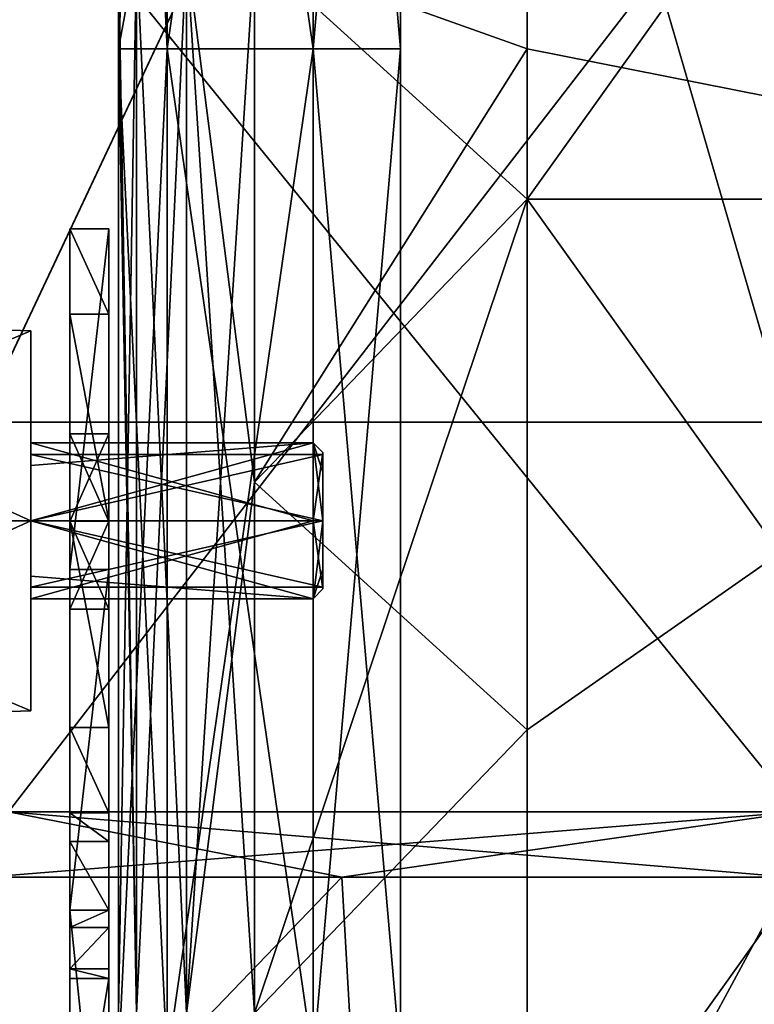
# Model space of a CAD drawing. Extents: x -226 to 210, y 0 to 1475.
# Tile 74 of 102: x -65 to -27, y 1145 to 1196. Entities that reach past the tile are written whole.
import ezdxf

# ---------------------------------------------------------------- set-up
doc = ezdxf.new("R2010")
doc.units = 0
doc.header["$LTSCALE"] = 117.934031
for name, color, linetype in [('11', 7, 'CONTINUOUS'), ('12', 7, 'CONTINUOUS'), ('13', 7, 'CONTINUOUS'), ('14', 7, 'CONTINUOUS'), ('15', 7, 'CONTINUOUS'), ('16', 7, 'CONTINUOUS'), ('17', 7, 'CONTINUOUS'), ('18', 7, 'CONTINUOUS'), ('2', 7, 'CONTINUOUS'), ('20', 7, 'CONTINUOUS'), ('3', 7, 'CONTINUOUS'), ('359', 7, 'CONTINUOUS'), ('362', 7, 'CONTINUOUS'), ('363', 7, 'CONTINUOUS'), ('364', 7, 'CONTINUOUS'), ('365', 7, 'CONTINUOUS'), ('366', 7, 'CONTINUOUS'), ('367', 7, 'CONTINUOUS'), ('368', 7, 'CONTINUOUS'), ('369', 7, 'CONTINUOUS'), ('37', 7, 'CONTINUOUS'), ('370', 7, 'CONTINUOUS'), ('371', 7, 'CONTINUOUS'), ('372', 7, 'CONTINUOUS'), ('373', 7, 'CONTINUOUS'), ('374', 7, 'CONTINUOUS'), ('38', 7, 'CONTINUOUS'), ('382', 7, 'CONTINUOUS'), ('383', 7, 'CONTINUOUS'), ('4', 7, 'CONTINUOUS'), ('5', 7, 'CONTINUOUS'), ('6', 7, 'CONTINUOUS'), ('604', 7, 'CONTINUOUS'), ('605', 7, 'CONTINUOUS'), ('606', 7, 'CONTINUOUS'), ('607', 7, 'CONTINUOUS'), ('608', 7, 'CONTINUOUS'), ('609', 7, 'CONTINUOUS'), ('610', 7, 'CONTINUOUS'), ('611', 7, 'CONTINUOUS'), ('613', 7, 'CONTINUOUS'), ('614', 7, 'CONTINUOUS'), ('7', 7, 'CONTINUOUS'), ('8', 7, 'CONTINUOUS'), ('849', 7, 'CONTINUOUS'), ('850', 7, 'CONTINUOUS'), ('851', 7, 'CONTINUOUS'), ('867', 7, 'CONTINUOUS'), ('868', 7, 'CONTINUOUS'), ('869', 7, 'CONTINUOUS'), ('870', 7, 'CONTINUOUS'), ('871', 7, 'CONTINUOUS'), ('872', 7, 'CONTINUOUS'), ('9', 7, 'CONTINUOUS')]:
    doc.layers.add(name, color=color, linetype=linetype)

msp = doc.modelspace()

# ---------------------------------------------------------------- linework, layer by layer
at = {"layer": '11', "color": 7, "linetype": 'CONTINUOUS'}
for points in [[(-50, 1246.154, -285), (-50, 1194.231, -285), (-57.5, 1246.154, -285), (-50, 1246.154, -285)], [(-57.5, 1246.154, -285), (-50, 1194.231, -285), (-57.5, 1194.231, -285), (-57.5, 1246.154, -285)], [(-50, 1194.231, -285), (-50, 1142.308, -285), (-57.5, 1194.231, -285), (-50, 1194.231, -285)], [(-57.5, 1194.231, -285), (-50, 1142.308, -285), (-57.5, 1142.308, -285), (-57.5, 1194.231, -285)]]:
    msp.add_3dface(points, dxfattribs=at)
at = {"layer": '12', "color": 7, "linetype": 'CONTINUOUS'}
for points in [[(-50, 1194.231, -285), (-50, 1246.154, -285), (-50, 1194.231, -295), (-50, 1194.231, -285)], [(-50, 1194.231, -295), (-50, 1246.154, -285), (-50, 1246.154, -295), (-50, 1194.231, -295)], [(-50, 1142.308, -285), (-50, 1194.231, -285), (-50, 1142.308, -295), (-50, 1142.308, -285)], [(-50, 1142.308, -295), (-50, 1194.231, -285), (-50, 1194.231, -295), (-50, 1142.308, -295)]]:
    msp.add_3dface(points, dxfattribs=at)
at = {"layer": '13', "color": 7, "linetype": 'CONTINUOUS'}
for points in [[(-45.5, 1246.154, -295), (-45.5, 1194.231, -295), (-50, 1246.154, -295), (-45.5, 1246.154, -295)], [(-45.5, 1194.231, -295), (-50, 1194.231, -295), (-50, 1246.154, -295), (-45.5, 1194.231, -295)], [(-45.5, 1194.231, -295), (-45.5, 1142.308, -295), (-50, 1194.231, -295), (-45.5, 1194.231, -295)], [(-45.5, 1142.308, -295), (-50, 1142.308, -295), (-50, 1194.231, -295), (-45.5, 1142.308, -295)]]:
    msp.add_3dface(points, dxfattribs=at)
at = {"layer": '14', "color": 7, "linetype": 'CONTINUOUS'}
for points in [[(-57.5, 1246.154, -285), (-57.5, 1194.231, -285), (-57.5, 1246.154, -292.5), (-57.5, 1246.154, -285)], [(-57.5, 1246.154, -292.5), (-57.5, 1194.231, -285), (-57.5, 1194.231, -292.5), (-57.5, 1246.154, -292.5)], [(-57.5, 1194.231, -285), (-57.5, 1142.308, -285), (-57.5, 1194.231, -292.5), (-57.5, 1194.231, -285)], [(-57.5, 1194.231, -292.5), (-57.5, 1142.308, -285), (-57.5, 1142.308, -292.5), (-57.5, 1194.231, -292.5)]]:
    msp.add_3dface(points, dxfattribs=at)
at = {"layer": '15', "color": 7, "linetype": 'CONTINUOUS'}
for points in [[(-57.5, 1246.154, -292.5), (-57.5, 1194.231, -292.5), (-60, 1246.154, -292.5), (-57.5, 1246.154, -292.5)], [(-60, 1246.154, -292.5), (-57.5, 1194.231, -292.5), (-60, 1194.231, -292.5), (-60, 1246.154, -292.5)], [(-57.5, 1194.231, -292.5), (-57.5, 1142.308, -292.5), (-60, 1194.231, -292.5), (-57.5, 1194.231, -292.5)], [(-60, 1194.231, -292.5), (-57.5, 1142.308, -292.5), (-60, 1142.308, -292.5), (-60, 1194.231, -292.5)]]:
    msp.add_3dface(points, dxfattribs=at)
at = {"layer": '16', "color": 7, "linetype": 'CONTINUOUS'}
for points in [[(-60, 1246.154, -292.5), (-60, 1194.231, -292.5), (-60, 1246.154, -267), (-60, 1246.154, -292.5)], [(-60, 1246.154, -267), (-60, 1194.231, -292.5), (-60, 1199.233, -267), (-60, 1246.154, -267)], [(-60, 1199.233, -267), (-60, 1194.231, -292.5), (-60, 1194.231, -267), (-60, 1199.233, -267)], [(-60, 1194.231, -292.5), (-60, 1142.308, -292.5), (-60, 1194.231, -267), (-60, 1194.231, -292.5)], [(-60, 1194.231, -267), (-60, 1142.308, -292.5), (-60, 1144.72, -267), (-60, 1194.231, -267)]]:
    msp.add_3dface(points, dxfattribs=at)
at = {"layer": '17', "color": 7, "linetype": 'CONTINUOUS'}
for points in [[(-60, 1199.233, -267), (-60, 1194.231, -267), (-59.062, 1144.72, -263.5), (-60, 1199.233, -267)], [(-59.062, 1199.233, -263.5), (-60, 1199.233, -267), (-59.062, 1144.72, -263.5), (-59.062, 1199.233, -263.5)], [(-56.5, 1199.233, -260.938), (-59.062, 1199.233, -263.5), (-56.5, 1144.72, -260.938), (-56.5, 1199.233, -260.938)], [(-56.5, 1144.72, -260.938), (-59.062, 1199.233, -263.5), (-59.062, 1144.72, -263.5), (-56.5, 1144.72, -260.938)], [(-53, 1199.233, -260), (-56.5, 1199.233, -260.938), (-53, 1171.976, -260), (-53, 1199.233, -260)], [(-53, 1171.976, -260), (-56.5, 1199.233, -260.938), (-53, 1144.72, -260), (-53, 1171.976, -260)], [(-53, 1144.72, -260), (-56.5, 1199.233, -260.938), (-56.5, 1144.72, -260.938), (-53, 1144.72, -260)], [(-60, 1194.231, -267), (-60, 1144.72, -267), (-59.062, 1144.72, -263.5), (-60, 1194.231, -267)]]:
    msp.add_3dface(points, dxfattribs=at)
at = {"layer": '18', "color": 7, "linetype": 'CONTINUOUS'}
for points in [[(-39, 1241.028, -260), (-53, 1199.233, -260), (-39, 1194.231, -260), (-39, 1241.028, -260)], [(-53, 1199.233, -260), (-53, 1171.976, -260), (-39, 1194.231, -260), (-53, 1199.233, -260)], [(-39, 1194.231, -260), (-53, 1171.976, -260), (-39, 1186.515, -260), (-39, 1194.231, -260)], [(-53, 1171.976, -260), (-53, 1144.72, -260), (-39, 1186.515, -260), (-53, 1171.976, -260)], [(-39, 1186.515, -260), (-53, 1144.72, -260), (-39, 1142.308, -260), (-39, 1186.515, -260)]]:
    msp.add_3dface(points, dxfattribs=at)
at = {"layer": '2', "color": 7, "linetype": 'CONTINUOUS'}
for points in [[(-45.5, 1246.154, -305), (-45.5, 1194.231, -305), (-45.5, 1246.154, -295), (-45.5, 1246.154, -305)], [(-45.5, 1246.154, -295), (-45.5, 1194.231, -305), (-45.5, 1194.231, -295), (-45.5, 1246.154, -295)], [(-45.5, 1194.231, -305), (-45.5, 1142.308, -305), (-45.5, 1194.231, -295), (-45.5, 1194.231, -305)], [(-45.5, 1194.231, -295), (-45.5, 1142.308, -305), (-45.5, 1142.308, -295), (-45.5, 1194.231, -295)]]:
    msp.add_3dface(points, dxfattribs=at)
at = {"layer": '20', "color": 7, "linetype": 'CONTINUOUS'}
for points in [[(-39, 1241.028, -260), (-39, 1194.231, -260), (0, 1186.515, -262.5), (-39, 1241.028, -260)], [(0, 1241.028, -262.5), (-39, 1241.028, -260), (0, 1186.515, -262.5), (0, 1241.028, -262.5)], [(-39, 1194.231, -260), (-39, 1186.515, -260), (0, 1186.515, -262.5), (-39, 1194.231, -260)], [(-39, 1186.515, -260), (-39, 1142.308, -260), (0, 1132.002, -262.5), (-39, 1186.515, -260)], [(0, 1186.515, -262.5), (-39, 1186.515, -260), (0, 1132.002, -262.5), (0, 1186.515, -262.5)]]:
    msp.add_3dface(points, dxfattribs=at)
at = {"layer": '3', "color": 7, "linetype": 'CONTINUOUS'}
for points in [[(-45.5, 1194.231, -305), (-45.5, 1246.154, -305), (-50, 1194.231, -305), (-45.5, 1194.231, -305)], [(-50, 1194.231, -305), (-45.5, 1246.154, -305), (-50, 1246.154, -305), (-50, 1194.231, -305)], [(-45.5, 1142.308, -305), (-45.5, 1194.231, -305), (-50, 1142.308, -305), (-45.5, 1142.308, -305)], [(-50, 1142.308, -305), (-45.5, 1194.231, -305), (-50, 1194.231, -305), (-50, 1142.308, -305)]]:
    msp.add_3dface(points, dxfattribs=at)
at = {"layer": '359', "color": 7, "linetype": 'CONTINUOUS'}
for points in [[(-62.5, 1185, -254), (-62.5, 1130.541, -243.091), (-62.5, 1167.5, -214.5), (-62.5, 1185, -254)], [(-62.5, 1130.541, -243.091), (-62.5, 1185, -254), (-62.5, 1169.974, -293), (-62.5, 1130.541, -243.091)], [(-62.5, 1185, -300), (-62.5, 1180.607, -310.606), (-62.5, 1174.467, -302.5), (-62.5, 1185, -300)], [(-62.5, 1185, -254), (-62.5, 1185, -300), (-62.5, 1169.974, -293), (-62.5, 1185, -254)], [(-62.5, 1169.974, -293), (-62.5, 1185, -300), (-62.5, 1174.467, -297.5), (-62.5, 1169.974, -293)], [(-62.5, 1174.467, -297.5), (-62.5, 1185, -300), (-62.5, 1174.467, -302.5), (-62.5, 1174.467, -297.5)], [(-62.5, 1170, -315), (-62.5, 1159.394, -310.607), (-62.5, 1180.607, -310.606), (-62.5, 1170, -315)], [(-62.5, 1180.607, -310.606), (-62.5, 1159.394, -310.607), (-62.5, 1169.961, -307), (-62.5, 1180.607, -310.606)], [(-62.5, 1174.467, -302.5), (-62.5, 1180.607, -310.606), (-62.5, 1169.961, -307), (-62.5, 1174.467, -302.5)], [(-62.5, 1150, -295), (-62.5, 1130.541, -243.091), (-62.5, 1169.974, -293), (-62.5, 1150, -295)], [(-62.5, 1165.467, -297.5), (-62.5, 1150, -295), (-62.5, 1169.974, -293), (-62.5, 1165.467, -297.5)], [(-62.5, 1159.394, -310.607), (-62.5, 1155, -300), (-62.5, 1169.961, -307), (-62.5, 1159.394, -310.607)], [(-62.5, 1169.961, -307), (-62.5, 1155, -300), (-62.5, 1165.467, -302.5), (-62.5, 1169.961, -307)], [(-62.5, 1130.541, -243.091), (-62.5, 1130.541, -191.182), (-62.5, 1167.5, -214.5), (-62.5, 1130.541, -243.091)], [(-62.5, 1167.5, -214.5), (-62.5, 1130.541, -191.182), (-62.5, 1150, -175), (-62.5, 1167.5, -214.5)], [(-62.5, 1153.536, -296.464), (-62.5, 1150, -295), (-62.5, 1165.467, -297.5), (-62.5, 1153.536, -296.464)], [(-62.5, 1155, -300), (-62.5, 1153.536, -296.464), (-62.5, 1165.467, -297.5), (-62.5, 1155, -300)], [(-62.5, 1155, -300), (-62.5, 1165.467, -297.5), (-62.5, 1165.467, -302.5), (-62.5, 1155, -300)], [(-62.5, 1149.121, -64.879), (-62.5, 1150, -67), (-62.5, 1146.5, -64), (-62.5, 1149.121, -64.879)], [(-62.5, 1146.5, -64), (-62.5, 1150, -67), (-62.5, 1134.325, -79.867), (-62.5, 1146.5, -64)], [(-62.5, 1134.325, -79.867), (-62.5, 1150, -67), (-62.5, 1135.029, -81.226), (-62.5, 1134.325, -79.867)], [(-62.5, 1135.029, -81.226), (-62.5, 1150, -67), (-62.5, 1150, -121), (-62.5, 1135.029, -81.226)], [(-62.5, 1134.566, -82.684), (-62.5, 1135.029, -81.226), (-62.5, 1150, -121), (-62.5, 1134.566, -82.684)], [(-62.5, 1130.584, -87.401), (-62.5, 1134.566, -82.684), (-62.5, 1150, -121), (-62.5, 1130.584, -87.401)], [(-62.5, 1130.541, -139.273), (-62.5, 1130.584, -87.401), (-62.5, 1150, -121), (-62.5, 1130.541, -139.273)], [(-62.5, 1130.541, -191.182), (-62.5, 1130.541, -139.273), (-62.5, 1150, -175), (-62.5, 1130.541, -191.182)], [(-62.5, 1150, -175), (-62.5, 1130.541, -139.273), (-62.5, 1150, -121), (-62.5, 1150, -175)], [(-62.5, 1130.541, -295), (-62.5, 1130.541, -243.091), (-62.5, 1150, -295), (-62.5, 1130.541, -295)], [(-62.5, 1147, -64), (-62.5, 1149.121, -64.879), (-62.5, 1146.5, -64), (-62.5, 1147, -64)]]:
    msp.add_3dface(points, dxfattribs=at)
at = {"layer": '362', "color": 7, "linetype": 'CONTINUOUS'}
for points in [[(-60.5, 1185, -254), (-60.5, 1167.5, -214.5), (-60.5, 1130.541, -243.091), (-60.5, 1185, -254)], [(-60.5, 1185, -300), (-60.5, 1185, -254), (-60.5, 1174.467, -297.5), (-60.5, 1185, -300)], [(-60.5, 1130.541, -295), (-60.5, 1185, -254), (-60.5, 1130.541, -243.091), (-60.5, 1130.541, -295)], [(-60.5, 1185, -254), (-60.5, 1130.541, -295), (-60.5, 1169.961, -293), (-60.5, 1185, -254)], [(-60.5, 1174.467, -297.5), (-60.5, 1185, -254), (-60.5, 1169.961, -293), (-60.5, 1174.467, -297.5)], [(-60.5, 1180.606, -310.607), (-60.5, 1185, -300), (-60.5, 1169.974, -307), (-60.5, 1180.606, -310.607)], [(-60.5, 1185, -300), (-60.5, 1174.467, -297.5), (-60.5, 1174.467, -302.5), (-60.5, 1185, -300)], [(-60.5, 1169.974, -307), (-60.5, 1185, -300), (-60.5, 1174.467, -302.5), (-60.5, 1169.974, -307)], [(-60.5, 1170, -315), (-60.5, 1180.606, -310.607), (-60.5, 1159.393, -310.606), (-60.5, 1170, -315)], [(-60.5, 1159.393, -310.606), (-60.5, 1180.606, -310.607), (-60.5, 1169.974, -307), (-60.5, 1159.393, -310.606)], [(-60.5, 1165.467, -302.5), (-60.5, 1159.393, -310.606), (-60.5, 1169.974, -307), (-60.5, 1165.467, -302.5)], [(-60.5, 1150, -295), (-60.5, 1153.536, -296.464), (-60.5, 1169.961, -293), (-60.5, 1150, -295)], [(-60.5, 1130.541, -295), (-60.5, 1150, -295), (-60.5, 1169.961, -293), (-60.5, 1130.541, -295)], [(-60.5, 1169.961, -293), (-60.5, 1153.536, -296.464), (-60.5, 1165.467, -297.5), (-60.5, 1169.961, -293)], [(-60.5, 1167.5, -214.5), (-60.5, 1150, -175), (-60.5, 1130.541, -191.182), (-60.5, 1167.5, -214.5)], [(-60.5, 1130.541, -243.091), (-60.5, 1167.5, -214.5), (-60.5, 1130.541, -191.182), (-60.5, 1130.541, -243.091)], [(-60.5, 1155, -300), (-60.5, 1159.393, -310.606), (-60.5, 1165.467, -302.5), (-60.5, 1155, -300)], [(-60.5, 1153.536, -296.464), (-60.5, 1155, -300), (-60.5, 1165.467, -297.5), (-60.5, 1153.536, -296.464)], [(-60.5, 1165.467, -297.5), (-60.5, 1155, -300), (-60.5, 1165.467, -302.5), (-60.5, 1165.467, -297.5)], [(-60.5, 1150, -67), (-60.5, 1149.121, -64.879), (-60.5, 1134.325, -79.867), (-60.5, 1150, -67)], [(-60.5, 1150, -121), (-60.5, 1150, -67), (-60.5, 1130.584, -87.401), (-60.5, 1150, -121)], [(-60.5, 1130.584, -87.401), (-60.5, 1150, -67), (-60.5, 1134.566, -82.684), (-60.5, 1130.584, -87.401)], [(-60.5, 1134.566, -82.684), (-60.5, 1150, -67), (-60.5, 1135.029, -81.226), (-60.5, 1134.566, -82.684)], [(-60.5, 1135.029, -81.226), (-60.5, 1150, -67), (-60.5, 1134.325, -79.867), (-60.5, 1135.029, -81.226)], [(-60.5, 1150, -175), (-60.5, 1150, -121), (-60.5, 1130.541, -139.273), (-60.5, 1150, -175)], [(-60.5, 1130.541, -191.182), (-60.5, 1150, -175), (-60.5, 1130.541, -139.273), (-60.5, 1130.541, -191.182)], [(-60.5, 1130.541, -139.273), (-60.5, 1150, -121), (-60.5, 1130.584, -87.401), (-60.5, 1130.541, -139.273)], [(-60.5, 1149.121, -64.879), (-60.5, 1147, -64), (-60.5, 1134.325, -79.867), (-60.5, 1149.121, -64.879)], [(-60.5, 1134.325, -79.867), (-60.5, 1147, -64), (-60.5, 1146.5, -64), (-60.5, 1134.325, -79.867)]]:
    msp.add_3dface(points, dxfattribs=at)
at = {"layer": '363', "color": 7, "linetype": 'CONTINUOUS'}
for points in [[(-62.5, 1169.974, -293), (-62.5, 1174.467, -297.5), (-60.5, 1169.961, -293), (-62.5, 1169.974, -293)], [(-62.5, 1174.467, -297.5), (-60.5, 1174.467, -297.5), (-60.5, 1169.961, -293), (-62.5, 1174.467, -297.5)], [(-62.5, 1165.467, -297.5), (-62.5, 1169.974, -293), (-60.5, 1165.467, -297.5), (-62.5, 1165.467, -297.5)], [(-62.5, 1169.974, -293), (-60.5, 1169.961, -293), (-60.5, 1165.467, -297.5), (-62.5, 1169.974, -293)]]:
    msp.add_3dface(points, dxfattribs=at)
at = {"layer": '364', "color": 7, "linetype": 'CONTINUOUS'}
for points in [[(-62.5, 1165.467, -302.5), (-62.5, 1165.467, -297.5), (-60.5, 1165.467, -302.5), (-62.5, 1165.467, -302.5)], [(-62.5, 1165.467, -297.5), (-60.5, 1165.467, -297.5), (-60.5, 1165.467, -302.5), (-62.5, 1165.467, -297.5)]]:
    msp.add_3dface(points, dxfattribs=at)
at = {"layer": '365', "color": 7, "linetype": 'CONTINUOUS'}
for points in [[(-62.5, 1174.467, -302.5), (-62.5, 1169.961, -307), (-60.5, 1174.467, -302.5), (-62.5, 1174.467, -302.5)], [(-62.5, 1169.961, -307), (-60.5, 1169.974, -307), (-60.5, 1174.467, -302.5), (-62.5, 1169.961, -307)], [(-62.5, 1169.961, -307), (-62.5, 1165.467, -302.5), (-60.5, 1169.974, -307), (-62.5, 1169.961, -307)], [(-62.5, 1165.467, -302.5), (-60.5, 1165.467, -302.5), (-60.5, 1169.974, -307), (-62.5, 1165.467, -302.5)]]:
    msp.add_3dface(points, dxfattribs=at)
at = {"layer": '366', "color": 7, "linetype": 'CONTINUOUS'}
for points in [[(-62.5, 1174.467, -297.5), (-62.5, 1174.467, -302.5), (-60.5, 1174.467, -297.5), (-62.5, 1174.467, -297.5)], [(-60.5, 1174.467, -297.5), (-62.5, 1174.467, -302.5), (-60.5, 1174.467, -302.5), (-60.5, 1174.467, -297.5)]]:
    msp.add_3dface(points, dxfattribs=at)
at = {"layer": '367', "color": 7, "linetype": 'CONTINUOUS'}
for points in [[(-62.5, 1150, -67), (-62.5, 1149.121, -64.879), (-60.5, 1150, -67), (-62.5, 1150, -67)], [(-60.5, 1150, -67), (-62.5, 1149.121, -64.879), (-60.5, 1149.121, -64.879), (-60.5, 1150, -67)], [(-62.5, 1149.121, -64.879), (-62.5, 1147, -64), (-60.5, 1149.121, -64.879), (-62.5, 1149.121, -64.879)], [(-60.5, 1149.121, -64.879), (-62.5, 1147, -64), (-60.5, 1147, -64), (-60.5, 1149.121, -64.879)]]:
    msp.add_3dface(points, dxfattribs=at)
at = {"layer": '368', "color": 7, "linetype": 'CONTINUOUS'}
for points in [[(-62.5, 1150, -121), (-62.5, 1150, -67), (-60.5, 1150, -121), (-62.5, 1150, -121)], [(-62.5, 1150, -67), (-60.5, 1150, -67), (-60.5, 1150, -121), (-62.5, 1150, -67)], [(-62.5, 1150, -175), (-62.5, 1150, -121), (-60.5, 1150, -175), (-62.5, 1150, -175)], [(-60.5, 1150, -175), (-62.5, 1150, -121), (-60.5, 1150, -121), (-60.5, 1150, -175)]]:
    msp.add_3dface(points, dxfattribs=at)
at = {"layer": '369', "color": 7, "linetype": 'CONTINUOUS'}
for points in [[(-62.5, 1185, -254), (-62.5, 1167.5, -214.5), (-60.5, 1185, -254), (-62.5, 1185, -254)], [(-60.5, 1185, -254), (-62.5, 1167.5, -214.5), (-60.5, 1167.5, -214.5), (-60.5, 1185, -254)], [(-62.5, 1167.5, -214.5), (-62.5, 1150, -175), (-60.5, 1167.5, -214.5), (-62.5, 1167.5, -214.5)], [(-62.5, 1150, -175), (-60.5, 1150, -175), (-60.5, 1167.5, -214.5), (-62.5, 1150, -175)]]:
    msp.add_3dface(points, dxfattribs=at)
at = {"layer": '37', "color": 7, "linetype": 'CONTINUOUS'}
for points in [[(-53, 1199.233, -340), (-39, 1213.772, -340), (-39, 1186.515, -340), (-53, 1199.233, -340)], [(-53, 1171.976, -340), (-53, 1199.233, -340), (-39, 1186.515, -340), (-53, 1171.976, -340)], [(-53, 1171.976, -340), (-39, 1186.515, -340), (-39, 1159.259, -340), (-53, 1171.976, -340)], [(-53, 1144.72, -340), (-53, 1171.976, -340), (-39, 1159.259, -340), (-53, 1144.72, -340)], [(-53, 1144.72, -340), (-39, 1159.259, -340), (-39, 1132.002, -340), (-53, 1144.72, -340)]]:
    msp.add_3dface(points, dxfattribs=at)
at = {"layer": '370', "color": 7, "linetype": 'CONTINUOUS'}
for points in [[(-62.5, 1185, -300), (-62.5, 1185, -254), (-60.5, 1185, -300), (-62.5, 1185, -300)], [(-62.5, 1185, -254), (-60.5, 1185, -254), (-60.5, 1185, -300), (-62.5, 1185, -254)]]:
    msp.add_3dface(points, dxfattribs=at)
at = {"layer": '371', "color": 7, "linetype": 'CONTINUOUS'}
for points in [[(-62.5, 1180.607, -310.606), (-62.5, 1185, -300), (-60.5, 1180.606, -310.607), (-62.5, 1180.607, -310.606)], [(-62.5, 1185, -300), (-60.5, 1185, -300), (-60.5, 1180.606, -310.607), (-62.5, 1185, -300)], [(-62.5, 1170, -315), (-62.5, 1180.607, -310.606), (-60.5, 1170, -315), (-62.5, 1170, -315)], [(-60.5, 1170, -315), (-62.5, 1180.607, -310.606), (-60.5, 1180.606, -310.607), (-60.5, 1170, -315)]]:
    msp.add_3dface(points, dxfattribs=at)
at = {"layer": '372', "color": 7, "linetype": 'CONTINUOUS'}
for points in [[(-62.5, 1159.394, -310.607), (-62.5, 1170, -315), (-60.5, 1159.393, -310.606), (-62.5, 1159.394, -310.607)], [(-62.5, 1170, -315), (-60.5, 1170, -315), (-60.5, 1159.393, -310.606), (-62.5, 1170, -315)], [(-62.5, 1155, -300), (-62.5, 1159.394, -310.607), (-60.5, 1155, -300), (-62.5, 1155, -300)], [(-60.5, 1155, -300), (-62.5, 1159.394, -310.607), (-60.5, 1159.393, -310.606), (-60.5, 1155, -300)]]:
    msp.add_3dface(points, dxfattribs=at)
at = {"layer": '373', "color": 7, "linetype": 'CONTINUOUS'}
for points in [[(-62.5, 1153.536, -296.464), (-62.5, 1155, -300), (-60.5, 1153.536, -296.464), (-62.5, 1153.536, -296.464)], [(-62.5, 1155, -300), (-60.5, 1155, -300), (-60.5, 1153.536, -296.464), (-62.5, 1155, -300)], [(-62.5, 1150, -295), (-62.5, 1153.536, -296.464), (-60.5, 1150, -295), (-62.5, 1150, -295)], [(-60.5, 1150, -295), (-62.5, 1153.536, -296.464), (-60.5, 1153.536, -296.464), (-60.5, 1150, -295)]]:
    msp.add_3dface(points, dxfattribs=at)
at = {"layer": '374', "color": 7, "linetype": 'CONTINUOUS'}
for points in [[(-62.5, 1130.541, -295), (-62.5, 1150, -295), (-60.5, 1130.541, -295), (-62.5, 1130.541, -295)], [(-62.5, 1150, -295), (-60.5, 1150, -295), (-60.5, 1130.541, -295), (-62.5, 1150, -295)]]:
    msp.add_3dface(points, dxfattribs=at)
at = {"layer": '38', "color": 7, "linetype": 'CONTINUOUS'}
for points in [[(-39, 1213.772, -340), (0, 1241.028, -337.5), (-39, 1186.515, -340), (-39, 1213.772, -340)], [(-39, 1186.515, -340), (0, 1241.028, -337.5), (0, 1186.515, -337.5), (-39, 1186.515, -340)], [(-39, 1186.515, -340), (0, 1186.515, -337.5), (-39, 1159.259, -340), (-39, 1186.515, -340)], [(-39, 1159.259, -340), (0, 1186.515, -337.5), (-39, 1132.002, -340), (-39, 1159.259, -340)], [(-39, 1132.002, -340), (0, 1186.515, -337.5), (0, 1132.002, -337.5), (-39, 1132.002, -340)]]:
    msp.add_3dface(points, dxfattribs=at)
at = {"layer": '382', "color": 7, "linetype": 'CONTINUOUS'}
for points in [[(-62.5, 1147, -64), (-62.5, 1146.5, -64), (-60.5, 1146.5, -64), (-62.5, 1147, -64)], [(-60.5, 1147, -64), (-62.5, 1147, -64), (-60.5, 1146.5, -64), (-60.5, 1147, -64)]]:
    msp.add_3dface(points, dxfattribs=at)
at = {"layer": '383', "color": 7, "linetype": 'CONTINUOUS'}
for points in [[(-62.5, 1146.5, -64), (-62.5, 1134.325, -79.867), (-60.5, 1146.5, -64), (-62.5, 1146.5, -64)], [(-62.5, 1134.325, -79.867), (-60.5, 1134.325, -79.867), (-60.5, 1146.5, -64), (-62.5, 1134.325, -79.867)]]:
    msp.add_3dface(points, dxfattribs=at)
at = {"layer": '4', "color": 7, "linetype": 'CONTINUOUS'}
for points in [[(-50, 1194.231, -305), (-50, 1246.154, -305), (-50, 1194.231, -315), (-50, 1194.231, -305)], [(-50, 1194.231, -315), (-50, 1246.154, -305), (-50, 1246.154, -315), (-50, 1194.231, -315)], [(-50, 1142.308, -305), (-50, 1194.231, -305), (-50, 1142.308, -315), (-50, 1142.308, -305)], [(-50, 1142.308, -315), (-50, 1194.231, -305), (-50, 1194.231, -315), (-50, 1142.308, -315)]]:
    msp.add_3dface(points, dxfattribs=at)
at = {"layer": '5', "color": 7, "linetype": 'CONTINUOUS'}
for points in [[(-50, 1194.231, -315), (-50, 1246.154, -315), (-57.5, 1194.231, -315), (-50, 1194.231, -315)], [(-57.5, 1194.231, -315), (-50, 1246.154, -315), (-57.5, 1246.154, -315), (-57.5, 1194.231, -315)], [(-50, 1142.308, -315), (-50, 1194.231, -315), (-57.5, 1142.308, -315), (-50, 1142.308, -315)], [(-57.5, 1142.308, -315), (-50, 1194.231, -315), (-57.5, 1194.231, -315), (-57.5, 1142.308, -315)]]:
    msp.add_3dface(points, dxfattribs=at)
at = {"layer": '6', "color": 7, "linetype": 'CONTINUOUS'}
for points in [[(-57.5, 1194.231, -315), (-57.5, 1246.154, -315), (-57.5, 1194.231, -307.5), (-57.5, 1194.231, -315)], [(-57.5, 1194.231, -307.5), (-57.5, 1246.154, -315), (-57.5, 1246.154, -307.5), (-57.5, 1194.231, -307.5)], [(-57.5, 1142.308, -315), (-57.5, 1194.231, -315), (-57.5, 1142.308, -307.5), (-57.5, 1142.308, -315)], [(-57.5, 1142.308, -307.5), (-57.5, 1194.231, -315), (-57.5, 1194.231, -307.5), (-57.5, 1142.308, -307.5)]]:
    msp.add_3dface(points, dxfattribs=at)
at = {"layer": '604', "color": 7, "linetype": 'CONTINUOUS'}
for points in [[(-87.689, 1170, -310.5), (-87.689, 1180.5, -299.998), (-64.5, 1170, -309.75), (-87.689, 1170, -310.5)], [(-87.689, 1180.5, -299.998), (-87.689, 1170, -289.5), (-64.5, 1179.75, -300), (-87.689, 1180.5, -299.998)], [(-64.5, 1170, -309.75), (-87.689, 1180.5, -299.998), (-64.5, 1179.75, -300), (-64.5, 1170, -309.75)], [(-87.689, 1170, -289.5), (-64.5, 1170, -290.25), (-64.5, 1179.75, -300), (-87.689, 1170, -289.5)]]:
    msp.add_3dface(points, dxfattribs=at)
at = {"layer": '605', "color": 7, "linetype": 'CONTINUOUS'}
for points in [[(-64.5, 1179.75, -300), (-64.5, 1170, -290.25), (-64.5, 1172.844, -297.187), (-64.5, 1179.75, -300)], [(-64.5, 1170, -309.75), (-64.5, 1179.75, -300), (-64.5, 1170, -304), (-64.5, 1170, -309.75)], [(-64.5, 1170, -304), (-64.5, 1179.75, -300), (-64.5, 1174, -300.013), (-64.5, 1170, -304)], [(-64.5, 1174, -300.013), (-64.5, 1179.75, -300), (-64.5, 1172.844, -297.187), (-64.5, 1174, -300.013)], [(-64.5, 1172.844, -297.187), (-64.5, 1170, -290.25), (-64.5, 1170, -296), (-64.5, 1172.844, -297.187)], [(-64.5, 1170, -290.25), (-64.5, 1160.25, -300), (-64.5, 1170, -296), (-64.5, 1170, -290.25)], [(-64.5, 1160.25, -300), (-64.5, 1170, -309.75), (-64.5, 1167.156, -302.813), (-64.5, 1160.25, -300)], [(-64.5, 1170, -309.75), (-64.5, 1170, -304), (-64.5, 1167.156, -302.813), (-64.5, 1170, -309.75)], [(-64.5, 1170, -296), (-64.5, 1160.25, -300), (-64.5, 1166, -299.987), (-64.5, 1170, -296)], [(-64.5, 1166, -299.987), (-64.5, 1160.25, -300), (-64.5, 1167.156, -302.813), (-64.5, 1166, -299.987)]]:
    msp.add_3dface(points, dxfattribs=at)
at = {"layer": '606', "color": 7, "linetype": 'CONTINUOUS'}
for points in [[(-87.689, 1159.5, -300.002), (-87.689, 1170, -310.5), (-64.5, 1160.25, -300), (-87.689, 1159.5, -300.002)], [(-87.689, 1170, -310.5), (-64.5, 1170, -309.75), (-64.5, 1160.25, -300), (-87.689, 1170, -310.5)], [(-87.689, 1170, -289.5), (-87.689, 1159.5, -300.002), (-64.5, 1170, -290.25), (-87.689, 1170, -289.5)], [(-64.5, 1170, -290.25), (-87.689, 1159.5, -300.002), (-64.5, 1160.25, -300), (-64.5, 1170, -290.25)]]:
    msp.add_3dface(points, dxfattribs=at)
at = {"layer": '607', "linetype": 'CONTINUOUS'}
for points in [[(-64.5, 1170, -304), (-64.5, 1174, -300.013), (-50, 1170, -304), (-64.5, 1170, -304)], [(-64.5, 1174, -300.013), (-64.5, 1172.844, -297.187), (-50, 1174, -300), (-64.5, 1174, -300.013)], [(-50, 1170, -304), (-64.5, 1174, -300.013), (-50, 1174, -300), (-50, 1170, -304)], [(-64.5, 1172.844, -297.187), (-64.5, 1170, -296), (-50, 1174, -300), (-64.5, 1172.844, -297.187)], [(-50, 1174, -300), (-64.5, 1170, -296), (-50, 1170, -296), (-50, 1174, -300)]]:
    msp.add_3dface(points, dxfattribs=at)
at = {"layer": '608', "linetype": 'CONTINUOUS'}
for points in [[(-64.5, 1167.156, -302.813), (-64.5, 1170, -304), (-50, 1166, -300), (-64.5, 1167.156, -302.813)], [(-64.5, 1170, -304), (-50, 1170, -304), (-50, 1166, -300), (-64.5, 1170, -304)], [(-64.5, 1170, -296), (-64.5, 1166, -299.987), (-50, 1170, -296), (-64.5, 1170, -296)], [(-50, 1170, -296), (-64.5, 1166, -299.987), (-50, 1166, -300), (-50, 1170, -296)], [(-64.5, 1166, -299.987), (-64.5, 1167.156, -302.813), (-50, 1166, -300), (-64.5, 1166, -299.987)]]:
    msp.add_3dface(points, dxfattribs=at)
at = {"layer": '609', "linetype": 'CONTINUOUS'}
for points in [[(-50, 1166, -300), (-50, 1170, -304), (-49.5, 1166.5, -300.013), (-50, 1166, -300)], [(-50, 1170, -304), (-49.5, 1170, -303.5), (-49.5, 1166.5, -300.013), (-50, 1170, -304)], [(-50, 1170, -296), (-50, 1166, -300), (-49.5, 1170, -296.5), (-50, 1170, -296)], [(-49.5, 1170, -296.5), (-50, 1166, -300), (-49.5, 1167.509, -297.542), (-49.5, 1170, -296.5)], [(-49.5, 1167.509, -297.542), (-50, 1166, -300), (-49.5, 1166.5, -300.013), (-49.5, 1167.509, -297.542)]]:
    msp.add_3dface(points, dxfattribs=at)
at = {"layer": '610', "linetype": 'CONTINUOUS'}
for points in [[(-50, 1170, -304), (-50, 1174, -300), (-49.5, 1170, -303.5), (-50, 1170, -304)], [(-50, 1174, -300), (-50, 1170, -296), (-49.5, 1173.5, -299.987), (-50, 1174, -300)], [(-49.5, 1170, -303.5), (-50, 1174, -300), (-49.5, 1172.491, -302.458), (-49.5, 1170, -303.5)], [(-49.5, 1172.491, -302.458), (-50, 1174, -300), (-49.5, 1173.5, -299.987), (-49.5, 1172.491, -302.458)], [(-50, 1170, -296), (-49.5, 1170, -296.5), (-49.5, 1173.5, -299.987), (-50, 1170, -296)]]:
    msp.add_3dface(points, dxfattribs=at)
at = {"layer": '611', "linetype": 'CONTINUOUS'}
for points in [[(-49.5, 1170, -296.5), (-49.5, 1172.491, -302.458), (-49.5, 1173.5, -299.987), (-49.5, 1170, -296.5)], [(-49.5, 1170, -296.5), (-49.5, 1170, -303.5), (-49.5, 1172.491, -302.458), (-49.5, 1170, -296.5)], [(-49.5, 1170, -303.5), (-49.5, 1170, -296.5), (-49.5, 1167.509, -297.542), (-49.5, 1170, -303.5)], [(-49.5, 1170, -303.5), (-49.5, 1167.509, -297.542), (-49.5, 1166.5, -300.013), (-49.5, 1170, -303.5)]]:
    msp.add_3dface(points, dxfattribs=at)
at = {"layer": '613', "linetype": 'CONTINUOUS'}
for points in [[(-49.5, 1170, -296.6), (-49.5, 1173.4, -300), (-64.5, 1170, -296.6), (-49.5, 1170, -296.6)], [(-64.5, 1170, -296.6), (-49.5, 1173.4, -300), (-64.5, 1173.4, -300), (-64.5, 1170, -296.6)], [(-49.5, 1166.6, -300), (-49.5, 1170, -296.6), (-64.5, 1166.6, -300), (-49.5, 1166.6, -300)], [(-64.5, 1166.6, -300), (-49.5, 1170, -296.6), (-64.5, 1170, -296.6), (-64.5, 1166.6, -300)]]:
    msp.add_3dface(points, dxfattribs=at)
at = {"layer": '614', "linetype": 'CONTINUOUS'}
for points in [[(-64.5, 1173.4, -300), (-49.5, 1173.4, -300), (-49.5, 1170, -303.4), (-64.5, 1173.4, -300)], [(-64.5, 1173.4, -300), (-49.5, 1170, -303.4), (-64.5, 1170, -303.4), (-64.5, 1173.4, -300)], [(-49.5, 1166.6, -300), (-64.5, 1166.6, -300), (-64.5, 1170, -303.4), (-49.5, 1166.6, -300)], [(-49.5, 1170, -303.4), (-49.5, 1166.6, -300), (-64.5, 1170, -303.4), (-49.5, 1170, -303.4)]]:
    msp.add_3dface(points, dxfattribs=at)
at = {"layer": '7', "color": 7, "linetype": 'CONTINUOUS'}
for points in [[(-57.5, 1194.231, -307.5), (-57.5, 1246.154, -307.5), (-60, 1194.231, -307.5), (-57.5, 1194.231, -307.5)], [(-60, 1194.231, -307.5), (-57.5, 1246.154, -307.5), (-60, 1246.154, -307.5), (-60, 1194.231, -307.5)], [(-57.5, 1142.308, -307.5), (-57.5, 1194.231, -307.5), (-60, 1142.308, -307.5), (-57.5, 1142.308, -307.5)], [(-60, 1142.308, -307.5), (-57.5, 1194.231, -307.5), (-60, 1194.231, -307.5), (-60, 1142.308, -307.5)]]:
    msp.add_3dface(points, dxfattribs=at)
at = {"layer": '8', "color": 7, "linetype": 'CONTINUOUS'}
for points in [[(-60, 1194.231, -307.5), (-60, 1246.154, -307.5), (-60, 1194.231, -333), (-60, 1194.231, -307.5)], [(-60, 1194.231, -333), (-60, 1246.154, -307.5), (-60, 1199.233, -333), (-60, 1194.231, -333)], [(-60, 1142.308, -307.5), (-60, 1194.231, -307.5), (-60, 1142.308, -333), (-60, 1142.308, -307.5)], [(-60, 1142.308, -333), (-60, 1194.231, -307.5), (-60, 1144.72, -333), (-60, 1142.308, -333)], [(-60, 1144.72, -333), (-60, 1194.231, -307.5), (-60, 1194.231, -333), (-60, 1144.72, -333)]]:
    msp.add_3dface(points, dxfattribs=at)
at = {"layer": '849', "color": 7, "linetype": 'CONTINUOUS'}
for points in [[(-71.88, 1229.522, -41.5), (-41.5, 1229.522, -71.88), (-67.14, 1175.063, -48.797), (-71.88, 1229.522, -41.5)], [(-67.14, 1175.063, -48.797), (-41.5, 1229.522, -71.88), (-25.637, 1175.063, -78.941), (-67.14, 1175.063, -48.797)], [(-41.5, 1229.522, -71.88), (0, 1229.522, -83), (-25.637, 1175.063, -78.941), (-41.5, 1229.522, -71.88)]]:
    msp.add_3dface(points, dxfattribs=at)
at = {"layer": '850', "color": 7, "linetype": 'CONTINUOUS'}
for points in [[(-41.5, 1229.522, 71.88), (-71.88, 1229.522, 41.5), (-67.146, 1175.063, 48.79), (-41.5, 1229.522, 71.88)], [(-25.646, 1175.063, 78.939), (-41.5, 1229.522, 71.88), (-67.146, 1175.063, 48.79), (-25.646, 1175.063, 78.939)], [(0, 1229.522, 83), (-41.5, 1229.522, 71.88), (-25.646, 1175.063, 78.939), (0, 1229.522, 83)]]:
    msp.add_3dface(points, dxfattribs=at)
at = {"layer": '851', "color": 7, "linetype": 'CONTINUOUS'}
for points in [[(-78.825, 1175.063, -25.994), (-67.14, 1175.063, -48.797), (-27.662, 1175.063, -25.972), (-78.825, 1175.063, -25.994)], [(-77.456, 1175.063, 29.824), (-78.825, 1175.063, -25.994), (-27.662, 1175.063, -25.972), (-77.456, 1175.063, 29.824)], [(-67.146, 1175.063, 48.79), (-77.456, 1175.063, 29.824), (-23.329, 1175.063, 28.541), (-67.146, 1175.063, 48.79)], [(-23.329, 1175.063, 28.541), (-77.456, 1175.063, 29.824), (-27.662, 1175.063, -25.972), (-23.329, 1175.063, 28.541)], [(-25.646, 1175.063, 78.939), (-67.146, 1175.063, 48.79), (-23.329, 1175.063, 28.541), (-25.646, 1175.063, 78.939)], [(-67.14, 1175.063, -48.797), (-25.637, 1175.063, -78.941), (-27.662, 1175.063, -25.972), (-67.14, 1175.063, -48.797)], [(-25.637, 1175.063, -78.941), (23.449, 1175.063, -25.972), (-27.662, 1175.063, -25.972), (-25.637, 1175.063, -78.941)], [(23.449, 1175.063, -25.972), (-23.329, 1175.063, 28.541), (-27.662, 1175.063, -25.972), (23.449, 1175.063, -25.972)]]:
    msp.add_3dface(points, dxfattribs=at)
at = {"layer": '867', "color": 7, "linetype": 'CONTINUOUS'}
for points in [[(-85.595, 1113.196, 85.595), (-46.324, 1113.196, 111.835), (-48.517, 1151.704, 66.777), (-85.595, 1113.196, 85.595)], [(-66.777, 1151.704, 48.517), (-85.595, 1113.196, 85.595), (-48.517, 1151.704, 66.777), (-66.777, 1151.704, 48.517)], [(-48.517, 1151.704, 66.777), (-46.324, 1113.196, 111.835), (-25.507, 1151.704, 78.501), (-48.517, 1151.704, 66.777)], [(-46.324, 1113.196, 111.835), (0, 1113.196, 121.049), (-25.507, 1151.704, 78.501), (-46.324, 1113.196, 111.835)]]:
    msp.add_3dface(points, dxfattribs=at)
at = {"layer": '868', "color": 7, "linetype": 'CONTINUOUS'}
for points in [[(-46.324, 1113.196, -111.835), (-85.595, 1113.196, -85.595), (-48.517, 1151.704, -66.777), (-46.324, 1113.196, -111.835)], [(-48.517, 1151.704, -66.777), (-85.595, 1113.196, -85.595), (-66.777, 1151.704, -48.517), (-48.517, 1151.704, -66.777)], [(-25.507, 1151.704, -78.501), (-46.324, 1113.196, -111.835), (-48.517, 1151.704, -66.777), (-25.507, 1151.704, -78.501)], [(0, 1113.196, -121.049), (-46.324, 1113.196, -111.835), (0, 1151.704, -82.541), (0, 1113.196, -121.049)], [(0, 1151.704, -82.541), (-46.324, 1113.196, -111.835), (-25.507, 1151.704, -78.501), (0, 1151.704, -82.541)]]:
    msp.add_3dface(points, dxfattribs=at)
at = {"layer": '869', "color": 7, "linetype": 'CONTINUOUS'}
for points in [[(-48.517, 1151.704, -66.777), (-66.777, 1151.704, -48.517), (-25.077, 1155.063, -77.178), (-48.517, 1151.704, -66.777)], [(-25.077, 1155.063, -77.178), (-66.777, 1151.704, -48.517), (-65.652, 1155.063, -47.699), (-25.077, 1155.063, -77.178)], [(-25.507, 1151.704, -78.501), (-48.517, 1151.704, -66.777), (-25.077, 1155.063, -77.178), (-25.507, 1151.704, -78.501)]]:
    msp.add_3dface(points, dxfattribs=at)
at = {"layer": '870', "color": 7, "linetype": 'CONTINUOUS'}
for points in [[(-66.777, 1151.704, 48.517), (-48.517, 1151.704, 66.777), (-65.652, 1155.063, 47.699), (-66.777, 1151.704, 48.517)], [(-48.517, 1151.704, 66.777), (-25.507, 1151.704, 78.501), (-65.652, 1155.063, 47.699), (-48.517, 1151.704, 66.777)], [(-65.652, 1155.063, 47.699), (-25.507, 1151.704, 78.501), (-25.077, 1155.063, 77.178), (-65.652, 1155.063, 47.699)]]:
    msp.add_3dface(points, dxfattribs=at)
at = {"layer": '871', "color": 7, "linetype": 'CONTINUOUS'}
for points in [[(-65.652, 1155.063, 47.699), (-25.077, 1155.063, 77.178), (-65.644, 1205.063, 47.71), (-65.652, 1155.063, 47.699)], [(-65.644, 1205.063, 47.71), (-25.077, 1155.063, 77.178), (-26.998, 1205.063, 76.527), (-65.644, 1205.063, 47.71)]]:
    msp.add_3dface(points, dxfattribs=at)
at = {"layer": '872', "color": 7, "linetype": 'CONTINUOUS'}
for points in [[(-25.077, 1155.063, -77.178), (-65.652, 1155.063, -47.699), (-27, 1205.063, -76.527), (-25.077, 1155.063, -77.178)], [(-27, 1205.063, -76.527), (-65.652, 1155.063, -47.699), (-65.648, 1205.063, -47.704), (-27, 1205.063, -76.527)]]:
    msp.add_3dface(points, dxfattribs=at)
at = {"layer": '9', "color": 7, "linetype": 'CONTINUOUS'}
for points in [[(-60, 1144.72, -333), (-60, 1194.231, -333), (-59.062, 1199.233, -336.5), (-60, 1144.72, -333)], [(-60, 1144.72, -333), (-59.062, 1199.233, -336.5), (-59.062, 1144.72, -336.5), (-60, 1144.72, -333)], [(-60, 1194.231, -333), (-60, 1199.233, -333), (-59.062, 1199.233, -336.5), (-60, 1194.231, -333)], [(-59.062, 1199.233, -336.5), (-56.5, 1199.233, -339.062), (-59.062, 1144.72, -336.5), (-59.062, 1199.233, -336.5)], [(-59.062, 1144.72, -336.5), (-56.5, 1199.233, -339.062), (-56.5, 1144.72, -339.062), (-59.062, 1144.72, -336.5)], [(-56.5, 1199.233, -339.062), (-53, 1199.233, -340), (-56.5, 1144.72, -339.062), (-56.5, 1199.233, -339.062)], [(-56.5, 1144.72, -339.062), (-53, 1199.233, -340), (-53, 1171.976, -340), (-56.5, 1144.72, -339.062)], [(-53, 1144.72, -340), (-56.5, 1144.72, -339.062), (-53, 1171.976, -340), (-53, 1144.72, -340)]]:
    msp.add_3dface(points, dxfattribs=at)

doc.saveas('drawing.dxf')
